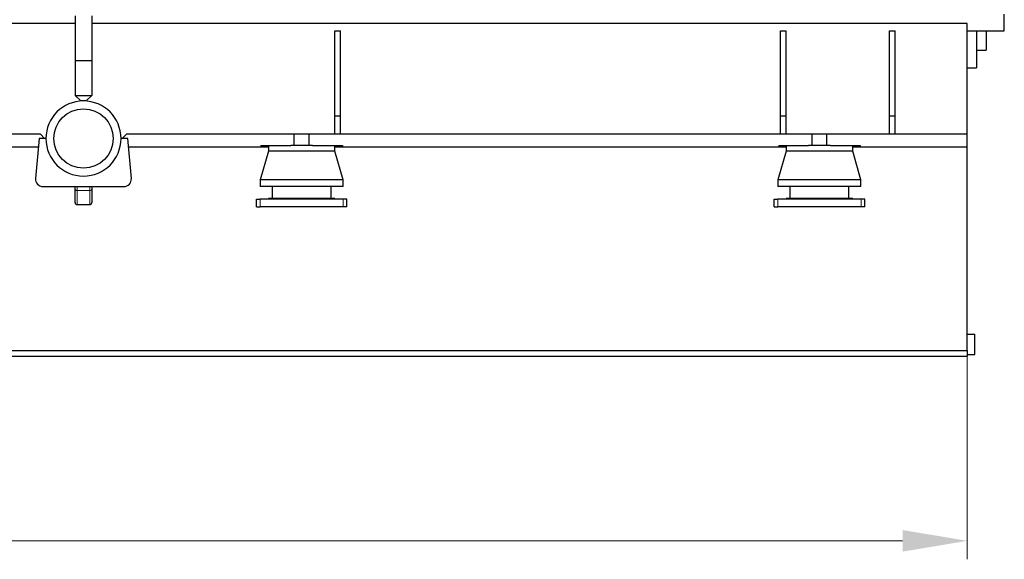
# Model space of a CAD drawing. Header units: inches. Extents: x 0 to 29700, y -16 to 21000.
# Tile 126 of 213: x 8446 to 11108, y 13181 to 14641. Entities that reach past the tile are written whole.
import ezdxf

# ---------------------------------------------------------------- set-up
doc = ezdxf.new("R2010")
doc.units = ezdxf.units.IN
doc.layers.add('1', color=7, linetype='Continuous', true_color=0xffffff)
doc.layers.add('254', color=7, linetype='Continuous', true_color=0xffffff)
doc.styles.add('latin_extended', font='simplex.shx')
doc.dimstyles.get("Standard").update_dxf_attribs({"dimtxt": 0.18, "dimasz": 0.18, "dimexe": 0.18, "dimexo": 0.0625, "dimgap": 0.09, "dimtad": 0, "dimtih": 1, "dimtoh": 1, "dimdec": 4, "dimzin": 0, "dimdsep": 46, "dimtxsty": 'Standard', "dimcen": 0.09, "dimadec": 0, "dimazin": 0, "dimtfac": 1, "dimtdec": 4, "dimtofl": 0, "dimtmove": 0, "dimatfit": 3, "dimfxl": 1, "dimtolj": 1, "dimtzin": 0, "dimarcsym": 0})

# ---------------------------------------------------------------- blocks, each defined once
blk = doc.blocks.new('_U0')
at = {"layer": '254', "color": 3, "linetype": 'Continuous', "lineweight": 13, "transparency": 16777216}
for p, q in [((11008.1, 13970.9), (11008.1, 13180.9)), ((3808.1, 13695.9), (3808.1, 13180.9)), ((3983.1, 13230.9), (10833.1, 13230.9))]:
    blk.add_line(p, q, dxfattribs=at)
at = {"layer": '254', "color": 3, "transparency": 16777216}
for points in [[(3983.1, 13260.1), (3983.1, 13201.7), (3808.1, 13230.9)], [(10833.1, 13201.7), (10833.1, 13260.1), (11008.1, 13230.9)]]:
    blk.add_solid(points, dxfattribs=at)
at = {"layer": 'Defpoints', "color": 0, "transparency": 16777216}
for p in [(11008.1, 14020.9), (3808.1, 13745.9), (11008.1, 13230.9)]:
    blk.add_point(p, dxfattribs=at)
at = {"layer": '254', "color": 2, "lineweight": 13, "transparency": 16777216, "insert": (7099.8, 13493.4), "char_height": 175, "attachment_point": 1, "style": 'latin_extended'}
blk.add_mtext('\\A1;7200', dxfattribs=at)

msp = doc.modelspace()

# ---------------------------------------------------------------- linework, layer by layer
at = {"layer": '1', "color": 2, "linetype": 'Continuous', "lineweight": 25}
for p, q in [((8595.627, 14650.9), (8595.627, 14530.9)), ((8640.627, 14650.9), (8640.627, 14530.9)), ((11108.127, 14610.9), (11108.127, 14655.9)), ((8595.564, 14630.9), (5080.727, 14630.9)), ((11008.127, 14630.9), (8640.564, 14630.9)), ((11008.127, 14330.9), (11008.127, 14630.9)), ((9298.127, 14380.9), (9298.127, 14610.9)), ((9298.127, 14610.9), (9313.127, 14610.9)), ((9313.127, 14380.9), (9313.127, 14610.9)), ((10503.127, 14380.9), (10503.127, 14610.9)), ((10503.127, 14610.9), (10518.127, 14610.9)), ((10518.127, 14380.9), (10518.127, 14610.9)), ((10798.127, 14610.9), (10813.127, 14610.9)), ((10798.127, 14380.9), (10798.127, 14610.9)), ((10813.127, 14380.9), (10813.127, 14610.9)), ((11008.127, 14610.9), (11108.127, 14610.9)), ((11033.127, 14610.897), (11033.127, 14510.9)), ((11059.127, 14610.916), (11059.127, 14558.4)), ((11033.108, 14558.4), (11059.127, 14558.4)), ((8595.627, 14530.9), (8595.627, 14435.9)), ((8595.627, 14530.9), (8640.627, 14530.9)), ((8640.627, 14530.9), (8640.627, 14435.9)), ((11008.127, 14510.9), (11033.127, 14510.9)), ((8610.627, 14420.9), (8595.627, 14435.9)), ((8595.627, 14435.9), (8640.627, 14435.9)), ((8640.627, 14435.9), (8625.627, 14420.9)), ((8625.627, 14420.9), (8610.627, 14420.9)), ((9298.127, 14330.9), (9298.127, 14380.9)), ((9298.127, 14380.9), (9313.127, 14380.9)), ((9313.127, 14330.9), (9313.127, 14380.9)), ((10503.127, 14330.9), (10503.127, 14380.9)), ((10503.127, 14380.9), (10518.127, 14380.9)), ((10518.127, 14330.9), (10518.127, 14380.9)), ((10798.127, 14330.9), (10798.127, 14380.9)), ((10798.127, 14380.9), (10813.127, 14380.9)), ((10813.127, 14330.9), (10813.127, 14380.9)), ((8501.627, 14330.9), (6828.127, 14330.9)), ((8513.127, 14319.4), (8501.627, 14330.9)), ((8734.627, 14330.9), (8723.127, 14319.4)), ((9188.127, 14330.9), (8734.627, 14330.9)), ((9188.127, 14300.9), (9188.127, 14330.9)), ((9228.124, 14330.9), (9188.129, 14330.9)), ((10588.127, 14330.9), (9228.127, 14330.9)), ((9228.127, 14300.9), (9228.127, 14330.9)), ((10588.127, 14300.9), (10588.127, 14330.9)), ((10628.124, 14330.9), (10588.129, 14330.9)), ((11008.127, 14330.9), (10628.127, 14330.9)), ((10628.127, 14300.9), (10628.127, 14330.9)), ((11008.127, 14295.9), (11008.127, 14330.9)), ((8498.127, 14319.4), (8488.675, 14211.14)), ((8516.627, 14319.4), (8498.127, 14319.4)), ((8738.127, 14319.4), (8719.627, 14319.4)), ((8747.579, 14211.14), (8738.127, 14319.4)), ((9098.127, 14300.9), (9098.127, 14295.9)), ((9098.127, 14300.9), (9178.546, 14300.9)), ((9118.127, 14300.9), (9118.127, 14284.987)), ((9237.705, 14300.9), (9178.54, 14300.9)), ((9237.708, 14300.9), (9318.127, 14300.9)), ((9298.127, 14284.987), (9298.127, 14300.9)), ((9318.127, 14300.9), (9318.127, 14295.9)), ((10498.127, 14300.9), (10498.127, 14295.9)), ((10498.127, 14300.9), (10578.546, 14300.9)), ((10518.127, 14300.9), (10518.127, 14284.987)), ((10637.705, 14300.9), (10578.54, 14300.9)), ((10637.708, 14300.9), (10718.127, 14300.9)), ((10698.127, 14284.987), (10698.127, 14300.9)), ((10718.127, 14300.9), (10718.127, 14295.9)), ((8496.06, 14295.9), (6918.127, 14295.9)), ((9098.127, 14295.9), (8740.182, 14295.9)), ((9118.127, 14284.987), (9096.127, 14207.987)), ((9118.127, 14295.9), (9098.127, 14295.9)), ((9298.127, 14284.987), (9118.127, 14284.987)), ((9318.127, 14295.9), (9298.126, 14295.9)), ((9320.127, 14207.987), (9298.127, 14284.987)), ((10498.127, 14295.9), (9318.127, 14295.9)), ((10518.127, 14284.987), (10496.127, 14207.987)), ((10518.127, 14295.9), (10498.127, 14295.9)), ((10698.127, 14284.987), (10518.127, 14284.987)), ((10718.127, 14295.9), (10698.126, 14295.9)), ((10720.127, 14207.987), (10698.127, 14284.987)), ((11008.127, 14295.9), (10718.127, 14295.9)), ((11008.127, 13745.9), (11008.127, 14295.9)), ((9096.127, 14207.987), (9096.127, 14189.987)), ((9320.127, 14207.987), (9096.127, 14207.987)), ((9320.127, 14189.987), (9320.127, 14207.987)), ((10496.127, 14207.987), (10496.127, 14189.987)), ((10720.127, 14207.987), (10496.127, 14207.987)), ((10720.127, 14189.987), (10720.127, 14207.987)), ((8508.599, 14189.4), (8727.655, 14189.4)), ((8595.627, 14183.48), (8595.627, 14189.4)), ((8595.627, 14145.876), (8595.627, 14183.48)), ((8640.627, 14189.4), (8640.627, 14183.48)), ((8640.627, 14183.48), (8640.627, 14145.876)), ((9320.127, 14189.987), (9096.127, 14189.987)), ((9128.127, 14189.987), (9128.127, 14156.9)), ((9288.127, 14156.9), (9288.127, 14189.987)), ((10720.127, 14189.987), (10496.127, 14189.987)), ((10528.127, 14189.987), (10528.127, 14156.9)), ((10688.127, 14156.9), (10688.127, 14189.987)), ((8600.627, 14140.733), (8635.627, 14140.733)), ((9085.627, 14154.9), (9095.627, 14154.9)), ((9085.627, 14134.9), (9085.627, 14154.9)), ((9320.627, 14154.9), (9095.627, 14154.9)), ((9118.127, 14156.9), (9118.127, 14154.9)), ((9298.127, 14156.9), (9118.127, 14156.9)), ((9298.127, 14154.9), (9298.127, 14156.9)), ((9330.627, 14154.9), (9320.627, 14154.9)), ((9330.627, 14134.9), (9330.627, 14154.9)), ((10485.627, 14154.9), (10495.627, 14154.9)), ((10485.627, 14134.9), (10485.627, 14154.9)), ((10720.627, 14154.9), (10495.627, 14154.9)), ((10518.127, 14156.9), (10518.127, 14154.9)), ((10698.127, 14156.9), (10518.127, 14156.9)), ((10698.127, 14154.9), (10698.127, 14156.9)), ((10730.627, 14154.9), (10720.627, 14154.9)), ((10730.627, 14134.9), (10730.627, 14154.9)), ((9085.627, 14134.9), (9095.627, 14134.9)), ((9320.627, 14134.9), (9095.627, 14134.9)), ((9330.627, 14134.9), (9320.627, 14134.9)), ((10485.627, 14134.9), (10495.627, 14134.9)), ((10720.627, 14134.9), (10495.627, 14134.9)), ((10730.627, 14134.9), (10720.627, 14134.9)), ((11008.127, 13789.9), (11028.127, 13789.9)), ((11028.127, 13734.9), (11028.127, 13789.9)), ((3808.127, 13745.9), (11008.127, 13745.9)), ((11008.127, 13745.9), (11008.127, 13730.9)), ((3808.127, 13730.9), (11008.127, 13730.9)), ((11008.127, 13734.9), (11028.127, 13734.9))]:
    msp.add_line(p, q, dxfattribs=at)
at = {"layer": '1', "color": 110, "linetype": 'Continuous', "lineweight": 13}
for p, q in [((8600.627, 14189.4), (8600.627, 14178.57)), ((8600.627, 14178.57), (8600.627, 14140.733)), ((8635.627, 14178.57), (8600.627, 14178.57)), ((8635.627, 14178.57), (8635.627, 14189.4)), ((8635.627, 14140.733), (8635.627, 14178.57)), ((9095.627, 14134.9), (9095.627, 14154.9)), ((9320.627, 14134.9), (9320.627, 14154.9)), ((10495.627, 14134.9), (10495.627, 14154.9)), ((10720.627, 14134.9), (10720.627, 14154.9))]:
    msp.add_line(p, q, dxfattribs=at)
at = {"layer": '1', "color": 2, "linetype": 'Continuous', "lineweight": 25}
msp.add_circle((8618.127, 14319.4), 80, dxfattribs=at)
for centre, radius, start, end in [((8618.127, 14319.4), 101.5, 0, 180), ((8618.127, 14319.4), 101.5, 180, 0), ((8508.599, 14209.4), 20, 175.01029, 270), ((8727.655, 14209.4), 20, 270, 4.98971)]:
    msp.add_arc(centre, radius, start, end, dxfattribs=at)
at = {"layer": '1', "color": 110, "linetype": 'Continuous', "lineweight": 13}
for centre, start_param, end_param in [((8600.627, 14183.48), 3.14159265, 4.71238898), ((8635.627, 14183.48), 4.71238898, 6.28318531)]:
    msp.add_ellipse(centre, major_axis=(5, 0), ratio=0.98200645, start_param=start_param, end_param=end_param, dxfattribs=at)
at = {"layer": '1', "color": 2, "linetype": 'Continuous', "lineweight": 25}
for centre, major_axis, start_param, end_param in [((8600.627, 14144.915), (-3.536, 4.28), 0.78539816, 1.60897569), ((8600.627, 14144.863), (-5, 0), 0.82357753, 1.57079633), ((8635.627, 14144.863), (-5, 0), 1.57079633, 2.31801513), ((8635.627, 14144.915), (3.536, 4.28), 4.67420962, 5.49778714)]:
    msp.add_ellipse(centre, major_axis=major_axis, ratio=0.82601556, start_param=start_param, end_param=end_param, dxfattribs=at)

# ---------------------------------------------------------------- dimensions: what is measured, and where the dimension line sits
at = {"layer": '254', "color": 2, "linetype": 'Continuous', "lineweight": 13}
dim = msp.add_linear_dim(base=(11008.127, 13230.9), p1=(3808.127, 13745.9), p2=(11008.127, 14020.9), dimstyle='Standard', override={"dimscale": 50, "dimtxt": 3.5, "dimasz": 3.5, "dimexe": 1, "dimexo": 1, "dimgap": 1.75, "dimtad": 1, "dimtih": 1, "dimtoh": 0, "dimdec": 2, "dimlfac": 1, "dimzin": 8, "dimdsep": 46, "dimlunit": 2, "dimtxsty": 'latin_extended', "dimsah": 1, "dimse1": 0, "dimse2": 0, "dimsd1": 0, "dimsd2": 0, "dimclrd": 3, "dimclre": 3, "dimclrt": 2, "dimtol": 0, "dimtm": -0.1, "dimtfac": 0.714286, "dimtdec": 3, "dimtofl": 1, "dimtmove": 0, "dimtzin": 8, "dimlwd": 13, "dimlwe": 13}, dxfattribs=at)
dim.commit()
dim.dimension.update_dxf_attribs({"geometry": '_U0', "text_midpoint": (7408.127, 13230.9), "dimtype": 160})

doc.saveas('drawing.dxf')
